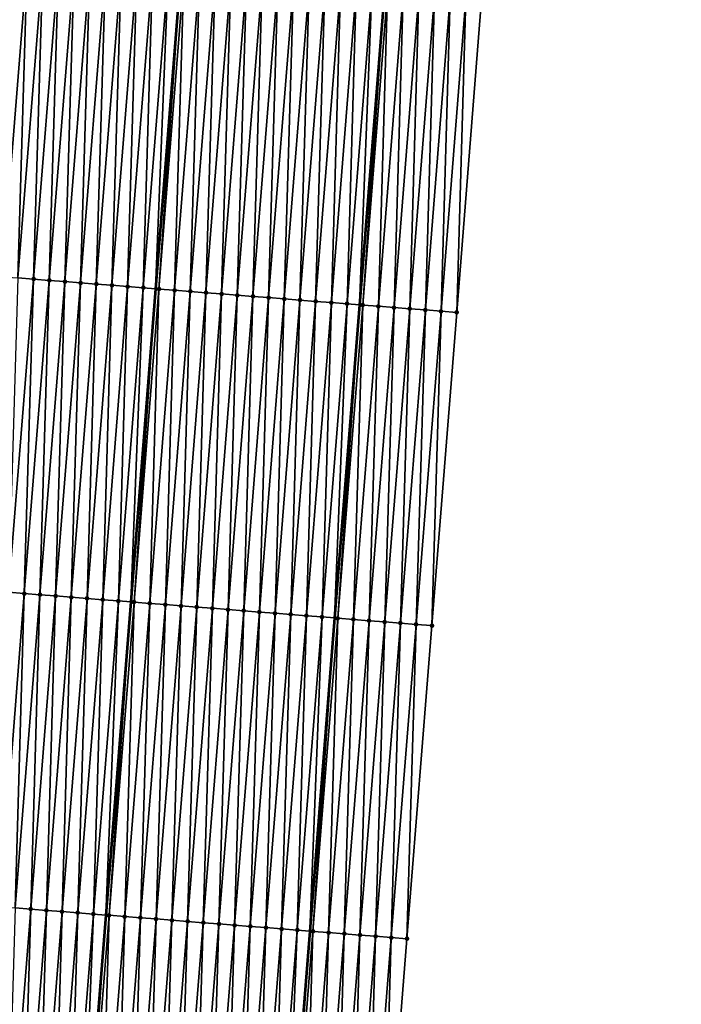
# Model space of a CAD drawing. Header units: feet. Extents: x 2017424 to 2024169, y 808042 to 818730.
# Tile 89 of 256: x 2023634 to 2023676, y 810855 to 810918. Entities that reach past the tile are written whole.
import ezdxf

# ---------------------------------------------------------------- set-up
doc = ezdxf.new("R2010")
doc.units = ezdxf.units.FT
doc.header["$MEASUREMENT"] = 0
for name, color, linetype, lineweight in [('EP_Travel Lane', 172, 'Continuous', 53), ('NB-Road Shots', 141, 'Continuous', 100), ('NB-Road X-Section', 40, 'Continuous', 13), ('STRIPING', 60, 'Continuous', 53)]:
    doc.layers.add(name, color=color, linetype=linetype, lineweight=lineweight)
doc.layers.add('I-77-MM15-17_NB-Surface-BORDER', color=7, linetype='Continuous')
doc.layers.add('I-77-MM15-17_NB-Surface-TIN', color=7, linetype='Continuous')

msp = doc.modelspace()

# ---------------------------------------------------------------- linework, layer by layer
at = {"layer": 'EP_Travel Lane'}
msp.add_polyline3d([(2023669.813001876, 811079.0815994, 312.9386392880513), (2023668.227726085, 811059.155962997, 312.2630088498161), (2023666.642425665, 811039.2300170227, 311.5962407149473), (2023665.057220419, 811019.3052673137, 310.8951805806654), (2023663.472095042, 810999.3815214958, 310.1653296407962), (2023661.88693282, 810979.4573125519, 309.448759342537), (2023660.30184656, 810959.5340583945, 308.7048125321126), (2023658.718660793, 810939.6176349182, 307.9632994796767), (2023657.135323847, 810919.6928421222, 307.2591694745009), (2023655.551953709, 810899.7676316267, 306.566752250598), (2023653.968645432, 810879.8431995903, 305.8525057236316), (2023652.385405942, 810859.9196331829, 305.1139950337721), (2023650.802097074, 810839.9951937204, 304.3999566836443), (2023649.218837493, 810820.0713744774, 303.6685340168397), (2023647.635536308, 810800.147031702, 302.9517941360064), (2023646.052157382, 810780.2217106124, 302.2624712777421), (2023644.468776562, 810760.2963656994, 301.5738164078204), (2023642.827719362, 810740.3338575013, 300.8878444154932), (2023641.169529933, 810720.4142215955, 300.2093608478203), (2023639.511321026, 810700.4943517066, 299.5376250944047), (2023637.853151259, 810680.5749519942, 298.8523299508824), (2023636.194975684, 810660.6554825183, 298.1690445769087), (2023634.536789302, 810640.7358832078, 297.4895052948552)], dxfattribs=at)
at = {"layer": 'I-77-MM15-17_NB-Surface-BORDER', "color": 3, "linetype": 'Continuous', "lineweight": -3}
msp.add_polyline3d([(2023676.020053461, 811078.5914667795, 312.8012137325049), (2023674.431214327, 811058.666424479, 312.1167525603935), (2023672.842362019, 811038.7412169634, 311.4370100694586), (2023672.250479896, 811018.7382064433, 310.7089490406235), (2023670.661716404, 810998.8141127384, 309.9972779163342), (2023669.07291175, 810978.8895028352, 309.3004095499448), (2023667.484151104, 810958.9654448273, 308.5877187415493), (2023665.900176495, 810939.0505454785, 307.8645879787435), (2023663.320089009, 810919.2045290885, 307.1722682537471), (2023661.736897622, 810899.2797827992, 306.4665242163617), (2023660.153716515, 810879.3551658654, 305.7571462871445), (2023658.5705449, 810859.4306684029, 305.0444228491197), (2023656.987395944, 810839.5064560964, 304.3237015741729), (2023656.401191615, 810819.5041246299, 303.572434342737), (2023654.818041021, 810799.5798917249, 302.8523022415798), (2023653.234860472, 810779.6552818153, 302.142727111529), (2023651.651626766, 810759.7300029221, 301.4519064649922), (2023650.038233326, 810739.751978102, 300.7713780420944), (2023648.419253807, 810719.8291083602, 300.0942570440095), (2023646.800261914, 810699.9060863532, 299.4215244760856), (2023644.184538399, 810680.0638487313, 298.7548863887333), (2023642.565586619, 810660.1413203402, 298.0679183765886), (2023640.946620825, 810640.2186194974, 297.3859252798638)], dxfattribs=at)
at = {"layer": 'I-77-MM15-17_NB-Surface-TIN', "color": 128, "linetype": 'Continuous', "lineweight": -3}
for points in [[(2023632.826317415, 810901.5554829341, 307.0652635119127), (2023634.409510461, 810921.4802501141, 307.7704256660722), (2023633.412578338, 810921.5585266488, 307.7965633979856)], [(2023632.826317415, 810901.5554829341, 307.0652635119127), (2023633.823245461, 810901.4771550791, 307.0405646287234), (2023634.409510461, 810921.4802501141, 307.7704256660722)], [(2023633.823245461, 810901.4771550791, 307.0405646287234), (2023635.406445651, 810921.4020121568, 307.7432064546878), (2023634.409510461, 810921.4802501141, 307.7704256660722)], [(2023633.823245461, 810901.4771550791, 307.0405646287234), (2023634.820163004, 810901.3986950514, 307.0195710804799), (2023635.406445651, 810921.4020121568, 307.7432064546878)], [(2023634.820163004, 810901.3986950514, 307.0195710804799), (2023636.403362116, 810921.3235385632, 307.7225930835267), (2023635.406445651, 810921.4020121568, 307.7432064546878)], [(2023634.820163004, 810901.3986950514, 307.0195710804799), (2023635.817072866, 810901.3201383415, 307.0012879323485), (2023636.403362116, 810921.3235385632, 307.7225930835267)], [(2023635.817072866, 810901.3201383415, 307.0012879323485), (2023637.400276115, 810921.2450339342, 307.7028497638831), (2023636.403362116, 810921.3235385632, 307.7225930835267)], [(2023635.817072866, 810901.3201383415, 307.0012879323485), (2023636.813992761, 810901.2417079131, 306.9794645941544), (2023637.400276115, 810921.2450339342, 307.7028497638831)], [(2023636.813992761, 810901.2417079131, 306.9794645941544), (2023638.397197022, 810921.1666162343, 307.6806694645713), (2023637.400276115, 810921.2450339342, 307.7028497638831)], [(2023636.813992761, 810901.2417079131, 306.9794645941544), (2023637.810927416, 810901.1634632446, 306.9524336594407), (2023638.397197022, 810921.1666162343, 307.6806694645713)], [(2023637.810927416, 810901.1634632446, 306.9524336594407), (2023639.394126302, 810921.0883039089, 307.6555350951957), (2023638.397197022, 810921.1666162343, 307.6806694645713)], [(2023637.810927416, 810901.1634632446, 306.9524336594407), (2023638.807862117, 810901.0852191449, 306.9253867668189), (2023639.394126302, 810921.0883039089, 307.6555350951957)], [(2023638.807862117, 810901.0852191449, 306.9253867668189), (2023640.391069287, 810921.0101640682, 307.6255652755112), (2023639.394126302, 810921.0883039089, 307.6555350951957)], [(2023638.807862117, 810901.0852191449, 306.9253867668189), (2023639.804800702, 810901.0070239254, 306.8969695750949), (2023640.391069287, 810921.0101640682, 307.6255652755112)], [(2023639.804800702, 810901.0070239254, 306.8969695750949), (2023641.388018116, 810920.9320977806, 307.5935334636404), (2023640.391069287, 810921.0101640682, 307.6255652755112)], [(2023639.804800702, 810901.0070239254, 306.8969695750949), (2023640.801728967, 810900.9286988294, 306.8721933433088), (2023641.388018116, 810920.9320977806, 307.5935334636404)], [(2023640.801728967, 810900.9286988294, 306.8721933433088), (2023642.38494357, 810920.8537373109, 307.5697487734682), (2023641.388018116, 810920.9320977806, 307.5935334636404)], [(2023640.801728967, 810900.9286988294, 306.8721933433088), (2023641.79862884, 810900.8500164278, 306.8574338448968), (2023642.38494357, 810920.8537373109, 307.5697487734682)], [(2023641.79862884, 810900.8500164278, 306.8574338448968), (2023643.381850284, 810920.7751409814, 307.5525761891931), (2023642.38494357, 810920.8537373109, 307.5697487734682)], [(2023641.79862884, 810900.8500164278, 306.8574338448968), (2023642.588095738, 810900.7876940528, 306.8460812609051), (2023643.381850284, 810920.7751409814, 307.5525761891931)], [(2023643.381850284, 810920.7751409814, 307.5525761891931), (2023642.588095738, 810900.7876940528, 306.8460812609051), (2023644.171127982, 810920.7129108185, 307.539073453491)], [(2023642.795527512, 810900.7713189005, 306.8430983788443), (2023644.171127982, 810920.7129108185, 307.539073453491), (2023642.588095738, 810900.7876940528, 306.8460812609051)], [(2023642.795527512, 810900.7713189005, 306.8430983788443), (2023644.378756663, 810920.6965404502, 307.5355214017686), (2023644.171127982, 810920.7129108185, 307.539073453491)], [(2023642.795527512, 810900.7713189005, 306.8430983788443), (2023643.792456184, 810900.6929989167, 306.8181788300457), (2023644.378756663, 810920.6965404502, 307.5355214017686)], [(2023643.792456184, 810900.6929989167, 306.8181788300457), (2023645.375667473, 810920.6179956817, 307.516903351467), (2023644.378756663, 810920.6965404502, 307.5355214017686)], [(2023643.792456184, 810900.6929989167, 306.8181788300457), (2023644.789389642, 810900.614739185, 306.7915701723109), (2023645.375667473, 810920.6179956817, 307.516903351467)], [(2023644.789389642, 810900.614739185, 306.7915701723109), (2023646.372599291, 810920.5397153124, 307.4908731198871), (2023645.375667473, 810920.6179956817, 307.516903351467)], [(2023644.789389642, 810900.614739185, 306.7915701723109), (2023645.786305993, 810900.5362641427, 306.7709975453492), (2023646.372599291, 810920.5397153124, 307.4908731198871)], [(2023645.786305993, 810900.5362641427, 306.7709975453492), (2023647.369521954, 810920.4613197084, 307.4680733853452), (2023646.372599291, 810920.5397153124, 307.4908731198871)], [(2023645.786305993, 810900.5362641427, 306.7709975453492), (2023646.78321689, 810900.4577204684, 306.752348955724), (2023647.369521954, 810920.4613197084, 307.4680733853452)], [(2023646.78321689, 810900.4577204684, 306.752348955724), (2023648.366432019, 810920.3827655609, 307.4497182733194), (2023647.369521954, 810920.4613197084, 307.4680733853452)], [(2023646.78321689, 810900.4577204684, 306.752348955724), (2023647.780116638, 810900.3790364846, 306.73763381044), (2023648.366432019, 810920.3827655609, 307.4497182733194)], [(2023647.780116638, 810900.3790364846, 306.73763381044), (2023649.363339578, 810920.3041798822, 307.4322471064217), (2023648.366432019, 810920.3827655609, 307.4497182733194)], [(2023647.780116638, 810900.3790364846, 306.73763381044), (2023648.777028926, 810900.3005103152, 306.7184944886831), (2023649.363339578, 810920.3041798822, 307.4322471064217)], [(2023648.777028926, 810900.3005103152, 306.7184944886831), (2023650.360244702, 810920.2255635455, 307.4156354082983), (2023649.363339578, 810920.3041798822, 307.4322471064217)], [(2023648.777028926, 810900.3005103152, 306.7184944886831), (2023649.773947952, 810900.2220689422, 306.6969779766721), (2023650.360244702, 810920.2255635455, 307.4156354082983)], [(2023649.773947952, 810900.2220689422, 306.6969779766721), (2023651.357165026, 810920.1471385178, 307.3936605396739), (2023650.360244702, 810920.2255635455, 307.4156354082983)], [(2023649.773947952, 810900.2220689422, 306.6969779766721), (2023650.770871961, 810900.1436902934, 306.6737030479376), (2023651.357165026, 810920.1471385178, 307.3936605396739)], [(2023650.770871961, 810900.1436902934, 306.6737030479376), (2023652.35408933, 810920.0687635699, 307.3702817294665), (2023651.357165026, 810920.1471385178, 307.3936605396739)], [(2023650.770871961, 810900.1436902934, 306.6737030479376), (2023651.767793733, 810900.0652834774, 306.6512177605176), (2023652.35408933, 810920.0687635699, 307.3702817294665)], [(2023651.767793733, 810900.0652834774, 306.6512177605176), (2023653.351019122, 810919.9904576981, 307.3449664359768), (2023652.35408933, 810920.0687635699, 307.3702817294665)], [(2023651.767793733, 810900.0652834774, 306.6512177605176), (2023652.764711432, 810899.9868254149, 306.6301691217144), (2023653.351019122, 810919.9904576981, 307.3449664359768)], [(2023652.764711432, 810899.9868254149, 306.6301691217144), (2023654.347943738, 810919.9120866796, 307.3214774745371), (2023653.351019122, 810919.9904576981, 307.3449664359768)], [(2023652.764711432, 810899.9868254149, 306.6301691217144), (2023653.761631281, 810899.9083944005, 306.6083622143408), (2023654.347943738, 810919.9120866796, 307.3214774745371)], [(2023653.761631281, 810899.9083944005, 306.6083622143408), (2023655.344868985, 810919.8337236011, 307.2977659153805), (2023654.347943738, 810919.9120866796, 307.3214774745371)], [(2023653.761631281, 810899.9083944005, 306.6083622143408), (2023654.758558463, 810899.8300556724, 306.5839681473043), (2023655.344868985, 810919.8337236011, 307.2977659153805)], [(2023654.758558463, 810899.8300556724, 306.5839681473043), (2023656.341804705, 810919.7554923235, 307.2703594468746), (2023655.344868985, 810919.8337236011, 307.2977659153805)], [(2023654.758558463, 810899.8300556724, 306.5839681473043), (2023655.551953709, 810899.7676316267, 306.566752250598), (2023656.341804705, 810919.7554923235, 307.2703594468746)], [(2023656.341804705, 810919.7554923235, 307.2703594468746), (2023655.551953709, 810899.7676316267, 306.566752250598), (2023657.135323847, 810919.6928421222, 307.2591694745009)], [(2023655.755477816, 810899.751618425, 306.5623359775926), (2023657.135323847, 810919.6928421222, 307.2591694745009), (2023655.551953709, 810899.7676316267, 306.566752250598)], [(2023655.755477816, 810899.751618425, 306.5623359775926), (2023657.33870259, 810919.6767848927, 307.2563014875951), (2023657.135323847, 810919.6928421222, 307.2591694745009)], [(2023655.755477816, 810899.751618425, 306.5623359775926), (2023656.752391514, 810899.6731100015, 306.542699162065), (2023657.33870259, 810919.6767848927, 307.2563014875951)], [(2023656.752391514, 810899.6731100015, 306.542699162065), (2023658.335605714, 810919.5981434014, 307.2403949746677), (2023657.33870259, 810919.6767848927, 307.2563014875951)], [(2023656.752391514, 810899.6731100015, 306.542699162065), (2023657.749299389, 810899.5945282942, 306.5251167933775), (2023658.335605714, 810919.5981434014, 307.2403949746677)], [(2023657.749299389, 810899.5945282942, 306.5251167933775), (2023659.332509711, 810919.5195128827, 307.2241808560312), (2023658.335605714, 810919.5981434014, 307.2403949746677)], [(2023657.749299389, 810899.5945282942, 306.5251167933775), (2023658.746201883, 810899.5158788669, 306.5094328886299), (2023659.332509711, 810919.5195128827, 307.2241808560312)], [(2023658.746201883, 810899.5158788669, 306.5094328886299), (2023660.329404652, 810919.4407684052, 307.2111614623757), (2023659.332509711, 810919.5195128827, 307.2241808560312)], [(2023658.746201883, 810899.5158788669, 306.5094328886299), (2023659.743092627, 810899.437081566, 306.4978944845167), (2023660.329404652, 810919.4407684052, 307.2111614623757)], [(2023659.743092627, 810899.437081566, 306.4978944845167), (2023661.326299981, 810919.3620287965, 307.1980055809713), (2023660.329404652, 810919.4407684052, 307.2111614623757)], [(2023659.743092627, 810899.437081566, 306.4978944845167), (2023660.739983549, 810899.3582865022, 306.4862933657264), (2023661.326299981, 810919.3620287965, 307.1980055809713)], [(2023660.739983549, 810899.3582865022, 306.4862933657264), (2023662.323187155, 810919.2831865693, 307.1877265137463), (2023661.326299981, 810919.3620287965, 307.1980055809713)], [(2023660.739983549, 810899.3582865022, 306.4862933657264), (2023661.736897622, 810899.2797827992, 306.4665242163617), (2023662.323187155, 810919.2831865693, 307.1877265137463)], [(2023661.736897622, 810899.2797827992, 306.4665242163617), (2023663.320089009, 810919.2045290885, 307.1722682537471), (2023662.323187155, 810919.2831865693, 307.1877265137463)], [(2023633.237020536, 810881.4745644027, 306.2965641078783), (2023634.820163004, 810901.3986950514, 307.0195710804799), (2023633.823245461, 810901.4771550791, 307.0405646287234)], [(2023633.237020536, 810881.4745644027, 306.2965641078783), (2023634.233933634, 810881.3960484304, 306.2771387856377), (2023634.820163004, 810901.3986950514, 307.0195710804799)], [(2023634.233933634, 810881.3960484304, 306.2771387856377), (2023635.817072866, 810901.3201383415, 307.0012879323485), (2023634.820163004, 810901.3986950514, 307.0195710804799)], [(2023634.233933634, 810881.3960484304, 306.2771387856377), (2023635.230858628, 810881.317682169, 306.253516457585), (2023635.817072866, 810901.3201383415, 307.0012879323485)], [(2023635.230858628, 810881.317682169, 306.253516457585), (2023636.813992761, 810901.2417079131, 306.9794645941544), (2023635.817072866, 810901.3201383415, 307.0012879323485)], [(2023635.230858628, 810881.317682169, 306.253516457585), (2023636.227795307, 810881.2394629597, 306.2257716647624), (2023636.813992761, 810901.2417079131, 306.9794645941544)], [(2023636.227795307, 810881.2394629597, 306.2257716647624), (2023637.810927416, 810901.1634632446, 306.9524336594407), (2023636.813992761, 810901.2417079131, 306.9794645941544)], [(2023636.227795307, 810881.2394629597, 306.2257716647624), (2023637.224733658, 810881.161264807, 306.1974365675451), (2023637.810927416, 810901.1634632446, 306.9524336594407)], [(2023637.224733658, 810881.161264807, 306.1974365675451), (2023638.807862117, 810901.0852191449, 306.9253867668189), (2023637.810927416, 810901.1634632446, 306.9524336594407)], [(2023637.224733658, 810881.161264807, 306.1974365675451), (2023638.221669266, 810881.0830321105, 306.1700698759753), (2023638.807862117, 810901.0852191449, 306.9253867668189)], [(2023638.221669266, 810881.0830321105, 306.1700698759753), (2023639.804800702, 810901.0070239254, 306.8969695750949), (2023638.807862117, 810901.0852191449, 306.9253867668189)], [(2023638.221669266, 810881.0830321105, 306.1700698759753), (2023639.218594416, 810881.0046678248, 306.1463921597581), (2023639.804800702, 810901.0070239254, 306.8969695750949)], [(2023639.218594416, 810881.0046678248, 306.1463921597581), (2023640.801728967, 810900.9286988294, 306.8721933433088), (2023639.804800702, 810901.0070239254, 306.8969695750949)], [(2023639.218594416, 810881.0046678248, 306.1463921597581), (2023640.21550305, 810880.9260956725, 306.1285417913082), (2023640.801728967, 810900.9286988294, 306.8721933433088)], [(2023640.21550305, 810880.9260956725, 306.1285417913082), (2023641.79862884, 810900.8500164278, 306.8574338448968), (2023640.801728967, 810900.9286988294, 306.8721933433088)], [(2023640.21550305, 810880.9260956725, 306.1285417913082), (2023641.005166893, 810880.8637787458, 306.1166013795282), (2023641.79862884, 810900.8500164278, 306.8574338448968)], [(2023641.79862884, 810900.8500164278, 306.8574338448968), (2023641.005166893, 810880.8637787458, 306.1166013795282), (2023642.588095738, 810900.7876940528, 306.8460812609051)], [(2023641.212403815, 810880.8474244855, 306.1134677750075), (2023642.588095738, 810900.7876940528, 306.8460812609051), (2023641.005166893, 810880.8637787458, 306.1166013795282)], [(2023641.212403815, 810880.8474244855, 306.1134677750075), (2023642.795527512, 810900.7713189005, 306.8430983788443), (2023642.588095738, 810900.7876940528, 306.8460812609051)], [(2023641.212403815, 810880.8474244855, 306.1134677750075), (2023642.209314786, 810880.768881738, 306.094793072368), (2023642.795527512, 810900.7713189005, 306.8430983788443)], [(2023642.209314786, 810880.768881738, 306.094793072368), (2023643.792456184, 810900.6929989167, 306.8181788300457), (2023642.795527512, 810900.7713189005, 306.8430983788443)], [(2023642.209314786, 810880.768881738, 306.094793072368), (2023643.206239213, 810880.6905083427, 306.0713707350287), (2023643.792456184, 810900.6929989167, 306.8181788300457)], [(2023643.206239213, 810880.6905083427, 306.0713707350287), (2023644.789389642, 810900.614739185, 306.7915701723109), (2023643.792456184, 810900.6929989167, 306.8181788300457)], [(2023643.206239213, 810880.6905083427, 306.0713707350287), (2023644.203155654, 810880.6120344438, 306.0507659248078), (2023644.789389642, 810900.614739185, 306.7915701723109)], [(2023644.203155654, 810880.6120344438, 306.0507659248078), (2023645.786305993, 810900.5362641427, 306.7709975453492), (2023644.789389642, 810900.614739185, 306.7915701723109)], [(2023644.203155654, 810880.6120344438, 306.0507659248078), (2023645.200062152, 810880.533435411, 306.0336691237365), (2023645.786305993, 810900.5362641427, 306.7709975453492)], [(2023645.200062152, 810880.533435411, 306.0336691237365), (2023646.78321689, 810900.4577204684, 306.752348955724), (2023645.786305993, 810900.5362641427, 306.7709975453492)], [(2023645.200062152, 810880.533435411, 306.0336691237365), (2023646.196962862, 810880.4547635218, 306.0186147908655), (2023646.78321689, 810900.4577204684, 306.752348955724)], [(2023646.196962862, 810880.4547635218, 306.0186147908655), (2023647.780116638, 810900.3790364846, 306.73763381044), (2023646.78321689, 810900.4577204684, 306.752348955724)], [(2023646.196962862, 810880.4547635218, 306.0186147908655), (2023647.193871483, 810880.3761912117, 306.0007688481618), (2023647.780116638, 810900.3790364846, 306.73763381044)], [(2023647.193871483, 810880.3761912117, 306.0007688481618), (2023648.777028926, 810900.3005103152, 306.7184944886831), (2023647.780116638, 810900.3790364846, 306.73763381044)], [(2023647.193871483, 810880.3761912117, 306.0007688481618), (2023648.190792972, 810880.2977808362, 305.9783832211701), (2023648.777028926, 810900.3005103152, 306.7184944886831)], [(2023648.190792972, 810880.2977808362, 305.9783832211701), (2023649.773947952, 810900.2220689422, 306.6969779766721), (2023648.777028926, 810900.3005103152, 306.7184944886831)], [(2023648.190792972, 810880.2977808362, 305.9783832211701), (2023649.187718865, 810880.2194258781, 305.9544440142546), (2023649.773947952, 810900.2220689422, 306.6969779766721)], [(2023649.187718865, 810880.2194258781, 305.9544440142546), (2023650.770871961, 810900.1436902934, 306.6737030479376), (2023649.773947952, 810900.2220689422, 306.6969779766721)], [(2023649.187718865, 810880.2194258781, 305.9544440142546), (2023650.18463814, 810880.1409876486, 305.932839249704), (2023650.770871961, 810900.1436902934, 306.6737030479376)], [(2023650.18463814, 810880.1409876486, 305.932839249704), (2023651.767793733, 810900.0652834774, 306.6512177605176), (2023650.770871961, 810900.1436902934, 306.6737030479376)], [(2023650.18463814, 810880.1409876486, 305.932839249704), (2023651.181554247, 810880.0625095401, 305.9123524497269), (2023651.767793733, 810900.0652834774, 306.6512177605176)], [(2023651.181554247, 810880.0625095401, 305.9123524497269), (2023652.764711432, 810899.9868254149, 306.6301691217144), (2023651.767793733, 810900.0652834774, 306.6512177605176)], [(2023651.181554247, 810880.0625095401, 305.9123524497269), (2023652.178471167, 810879.9840416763, 305.8915784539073), (2023652.764711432, 810899.9868254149, 306.6301691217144)], [(2023652.178471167, 810879.9840416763, 305.8915784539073), (2023653.761631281, 810899.9083944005, 306.6083622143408), (2023652.764711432, 810899.9868254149, 306.6301691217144)], [(2023652.178471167, 810879.9840416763, 305.8915784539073), (2023653.175399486, 810879.9057172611, 305.8667830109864), (2023653.761631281, 810899.9083944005, 306.6083622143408)], [(2023653.175399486, 810879.9057172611, 305.8667830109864), (2023654.758558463, 810899.8300556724, 306.5839681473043), (2023653.761631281, 810899.9083944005, 306.6083622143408)], [(2023653.175399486, 810879.9057172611, 305.8667830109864), (2023653.968645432, 810879.8431995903, 305.8525057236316), (2023654.758558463, 810899.8300556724, 306.5839681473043)], [(2023654.758558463, 810899.8300556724, 306.5839681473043), (2023653.968645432, 810879.8431995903, 305.8525057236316), (2023655.551953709, 810899.7676316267, 306.566752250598)], [(2023654.172308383, 810879.8271484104, 305.8488400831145), (2023655.551953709, 810899.7676316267, 306.566752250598), (2023653.968645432, 810879.8431995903, 305.8525057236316)], [(2023654.172308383, 810879.8271484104, 305.8488400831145), (2023655.755477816, 810899.751618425, 306.5623359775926), (2023655.551953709, 810899.7676316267, 306.566752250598)], [(2023654.172308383, 810879.8271484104, 305.8488400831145), (2023655.169212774, 810879.7485228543, 305.8324868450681), (2023655.755477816, 810899.751618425, 306.5623359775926)], [(2023655.169212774, 810879.7485228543, 305.8324868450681), (2023656.752391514, 810899.6731100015, 306.542699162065), (2023655.755477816, 810899.751618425, 306.5623359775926)], [(2023655.169212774, 810879.7485228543, 305.8324868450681), (2023656.166118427, 810879.6699131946, 305.8156879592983), (2023656.752391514, 810899.6731100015, 306.542699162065)], [(2023656.166118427, 810879.6699131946, 305.8156879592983), (2023657.749299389, 810899.5945282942, 306.5251167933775), (2023656.752391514, 810899.6731100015, 306.542699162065)], [(2023656.166118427, 810879.6699131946, 305.8156879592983), (2023657.16301439, 810879.5911815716, 305.8023082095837), (2023657.749299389, 810899.5945282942, 306.5251167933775)], [(2023657.16301439, 810879.5911815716, 305.8023082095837), (2023658.746201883, 810899.5158788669, 306.5094328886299), (2023657.749299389, 810899.5945282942, 306.5251167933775)], [(2023657.16301439, 810879.5911815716, 305.8023082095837), (2023658.159909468, 810879.5124388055, 305.7892408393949), (2023658.746201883, 810899.5158788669, 306.5094328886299)], [(2023658.159909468, 810879.5124388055, 305.7892408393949), (2023659.743092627, 810899.437081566, 306.4978944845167), (2023658.746201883, 810899.5158788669, 306.5094328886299)], [(2023658.159909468, 810879.5124388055, 305.7892408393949), (2023659.156805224, 810879.4337045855, 305.7759338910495), (2023659.743092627, 810899.437081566, 306.4978944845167)], [(2023659.156805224, 810879.4337045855, 305.7759338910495), (2023660.739983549, 810899.3582865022, 306.4862933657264), (2023659.743092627, 810899.437081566, 306.4978944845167)], [(2023659.156805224, 810879.4337045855, 305.7759338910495), (2023660.153716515, 810879.3551658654, 305.7571462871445), (2023660.739983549, 810899.3582865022, 306.4862933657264)], [(2023660.153716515, 810879.3551658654, 305.7571462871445), (2023661.736897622, 810899.2797827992, 306.4665242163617), (2023660.739983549, 810899.3582865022, 306.4862933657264)], [(2023632.650841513, 810861.4725514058, 305.5363690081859), (2023634.233933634, 810881.3960484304, 306.2771387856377), (2023633.237020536, 810881.4745644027, 306.2965641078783)], [(2023632.650841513, 810861.4725514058, 305.5363690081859), (2023633.647764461, 810861.3941593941, 305.513468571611), (2023634.233933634, 810881.3960484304, 306.2771387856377)], [(2023633.647764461, 810861.3941593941, 305.513468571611), (2023635.230858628, 810881.317682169, 306.253516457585), (2023634.233933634, 810881.3960484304, 306.2771387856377)], [(2023633.647764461, 810861.3941593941, 305.513468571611), (2023634.644696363, 810861.3158800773, 305.487408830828), (2023635.230858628, 810881.317682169, 306.253516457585)], [(2023634.644696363, 810861.3158800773, 305.487408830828), (2023636.227795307, 810881.2394629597, 306.2257716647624), (2023635.230858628, 810881.317682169, 306.253516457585)], [(2023634.644696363, 810861.3158800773, 305.487408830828), (2023635.641635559, 810861.2376925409, 305.4587761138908), (2023636.227795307, 810881.2394629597, 306.2257716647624)], [(2023635.641635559, 810861.2376925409, 305.4587761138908), (2023637.224733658, 810881.161264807, 306.1974365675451), (2023636.227795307, 810881.2394629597, 306.2257716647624)], [(2023635.641635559, 810861.2376925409, 305.4587761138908), (2023636.638574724, 810861.159504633, 305.4301538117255), (2023637.224733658, 810881.161264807, 306.1974365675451)], [(2023636.638574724, 810861.159504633, 305.4301538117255), (2023638.221669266, 810881.0830321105, 306.1700698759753), (2023637.224733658, 810881.161264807, 306.1974365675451)], [(2023636.638574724, 810861.159504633, 305.4301538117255), (2023637.635503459, 810861.0811854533, 305.4052115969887), (2023638.221669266, 810881.0830321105, 306.1700698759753)], [(2023637.635503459, 810861.0811854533, 305.4052115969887), (2023639.218594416, 810881.0046678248, 306.1463921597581), (2023638.221669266, 810881.0830321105, 306.1700698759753)], [(2023637.635503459, 810861.0811854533, 305.4052115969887), (2023638.632407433, 810861.0025546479, 305.3890055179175), (2023639.218594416, 810881.0046678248, 306.1463921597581)], [(2023638.632407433, 810861.0025546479, 305.3890055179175), (2023640.21550305, 810880.9260956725, 306.1285417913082), (2023639.218594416, 810881.0046678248, 306.1463921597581)], [(2023638.632407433, 810861.0025546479, 305.3890055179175), (2023639.4222558, 810860.940086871, 305.3808590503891), (2023640.21550305, 810880.9260956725, 306.1285417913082)], [(2023640.21550305, 810880.9260956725, 306.1285417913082), (2023639.4222558, 810860.940086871, 305.3808590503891), (2023641.005166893, 810880.8637787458, 306.1166013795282)], [(2023639.629294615, 810860.92371252, 305.3787236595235), (2023641.005166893, 810880.8637787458, 306.1166013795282), (2023639.4222558, 810860.940086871, 305.3808590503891)], [(2023639.629294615, 810860.92371252, 305.3787236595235), (2023641.212403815, 810880.8474244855, 306.1134677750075), (2023641.005166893, 810880.8637787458, 306.1166013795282)], [(2023639.629294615, 810860.92371252, 305.3787236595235), (2023640.626216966, 810860.8453129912, 305.356033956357), (2023641.212403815, 810880.8474244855, 306.1134677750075)], [(2023640.626216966, 810860.8453129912, 305.356033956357), (2023642.209314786, 810880.768881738, 306.094793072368), (2023641.212403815, 810880.8474244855, 306.1134677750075)], [(2023640.626216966, 810860.8453129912, 305.356033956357), (2023641.623141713, 810860.7669436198, 305.3324988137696), (2023642.209314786, 810880.768881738, 306.094793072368)], [(2023641.623141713, 810860.7669436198, 305.3324988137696), (2023643.206239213, 810880.6905083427, 306.0713707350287), (2023642.209314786, 810880.768881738, 306.094793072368)], [(2023641.623141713, 810860.7669436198, 305.3324988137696), (2023642.620061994, 810860.6885180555, 305.310538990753), (2023643.206239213, 810880.6905083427, 306.0713707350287)], [(2023642.620061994, 810860.6885180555, 305.310538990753), (2023644.203155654, 810880.6120344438, 306.0507659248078), (2023643.206239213, 810880.6905083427, 306.0713707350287)], [(2023642.620061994, 810860.6885180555, 305.310538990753), (2023643.616967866, 810860.6099111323, 305.2936633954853), (2023644.203155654, 810880.6120344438, 306.0507659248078)], [(2023643.616967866, 810860.6099111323, 305.2936633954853), (2023645.200062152, 810880.533435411, 306.0336691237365), (2023644.203155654, 810880.6120344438, 306.0507659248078)], [(2023643.616967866, 810860.6099111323, 305.2936633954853), (2023644.613863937, 810860.5311808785, 305.280245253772), (2023645.200062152, 810880.533435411, 306.0336691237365)], [(2023644.613863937, 810860.5311808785, 305.280245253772), (2023646.196962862, 810880.4547635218, 306.0186147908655), (2023645.200062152, 810880.533435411, 306.0336691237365)], [(2023644.613863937, 810860.5311808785, 305.280245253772), (2023645.610765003, 810860.4525134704, 305.2650652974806), (2023646.196962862, 810880.4547635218, 306.0186147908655)], [(2023645.610765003, 810860.4525134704, 305.2650652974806), (2023647.193871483, 810880.3761912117, 306.0007688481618), (2023646.196962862, 810880.4547635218, 306.0186147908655)], [(2023645.610765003, 810860.4525134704, 305.2650652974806), (2023646.607686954, 810860.3741089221, 305.242516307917), (2023647.193871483, 810880.3761912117, 306.0007688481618)], [(2023646.607686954, 810860.3741089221, 305.242516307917), (2023648.190792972, 810880.2977808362, 305.9783832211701), (2023647.193871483, 810880.3761912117, 306.0007688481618)], [(2023646.607686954, 810860.3741089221, 305.242516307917), (2023647.604615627, 810860.2957889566, 305.2175961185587), (2023648.190792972, 810880.2977808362, 305.9783832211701)], [(2023647.604615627, 810860.2957889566, 305.2175961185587), (2023649.187718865, 810880.2194258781, 305.9544440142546), (2023648.190792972, 810880.2977808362, 305.9783832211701)], [(2023647.604615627, 810860.2957889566, 305.2175961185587), (2023648.601540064, 810860.2174156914, 305.194170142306), (2023649.187718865, 810880.2194258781, 305.9544440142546)], [(2023648.601540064, 810860.2174156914, 305.194170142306), (2023650.18463814, 810880.1409876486, 305.932839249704), (2023649.187718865, 810880.2194258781, 305.9544440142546)], [(2023648.601540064, 810860.2174156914, 305.194170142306), (2023649.598461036, 810860.1389988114, 305.1719668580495), (2023650.18463814, 810880.1409876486, 305.932839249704)], [(2023649.598461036, 810860.1389988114, 305.1719668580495), (2023651.181554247, 810880.0625095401, 305.9123524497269), (2023650.18463814, 810880.1409876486, 305.932839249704)], [(2023649.598461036, 810860.1389988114, 305.1719668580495), (2023650.595383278, 810860.0605979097, 305.1493156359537), (2023651.181554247, 810880.0625095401, 305.9123524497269)], [(2023650.595383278, 810860.0605979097, 305.1493156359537), (2023652.178471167, 810879.9840416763, 305.8915784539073), (2023651.181554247, 810880.0625095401, 305.9123524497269)], [(2023650.595383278, 810860.0605979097, 305.1493156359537), (2023651.592305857, 810859.9822012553, 305.1265453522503), (2023652.178471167, 810879.9840416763, 305.8915784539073)], [(2023651.592305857, 810859.9822012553, 305.1265453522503), (2023653.175399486, 810879.9057172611, 305.8667830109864), (2023652.178471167, 810879.9840416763, 305.8915784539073)], [(2023651.592305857, 810859.9822012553, 305.1265453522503), (2023652.385405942, 810859.9196331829, 305.1139950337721), (2023653.175399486, 810879.9057172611, 305.8667830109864)], [(2023653.175399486, 810879.9057172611, 305.8667830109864), (2023652.385405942, 810859.9196331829, 305.1139950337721), (2023653.968645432, 810879.8431995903, 305.8525057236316)], [(2023652.58920861, 810859.9035550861, 305.1107699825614), (2023653.968645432, 810879.8431995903, 305.8525057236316), (2023652.385405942, 810859.9196331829, 305.1139950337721)], [(2023652.58920861, 810859.9035550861, 305.1107699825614), (2023654.172308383, 810879.8271484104, 305.8488400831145), (2023653.968645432, 810879.8431995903, 305.8525057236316)], [(2023652.58920861, 810859.9035550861, 305.1107699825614), (2023653.586106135, 810859.8248431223, 305.0968390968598), (2023654.172308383, 810879.8271484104, 305.8488400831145)], [(2023653.586106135, 810859.8248431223, 305.0968390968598), (2023655.169212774, 810879.7485228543, 305.8324868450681), (2023654.172308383, 810879.8271484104, 305.8488400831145)], [(2023653.586106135, 810859.8248431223, 305.0968390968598), (2023654.58299556, 810859.7460292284, 305.085765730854), (2023655.169212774, 810879.7485228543, 305.8324868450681)], [(2023654.58299556, 810859.7460292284, 305.085765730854), (2023656.166118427, 810879.6699131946, 305.8156879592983), (2023655.169212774, 810879.7485228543, 305.8324868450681)], [(2023654.58299556, 810859.7460292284, 305.085765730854), (2023655.579881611, 810859.6671728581, 305.0758831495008), (2023656.166118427, 810879.6699131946, 305.8156879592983)], [(2023655.579881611, 810859.6671728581, 305.0758831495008), (2023657.16301439, 810879.5911815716, 305.8023082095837), (2023656.166118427, 810879.6699131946, 305.8156879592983)], [(2023655.579881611, 810859.6671728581, 305.0758831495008), (2023656.576765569, 810859.5882901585, 305.0667386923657), (2023657.16301439, 810879.5911815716, 305.8023082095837)], [(2023656.576765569, 810859.5882901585, 305.0667386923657), (2023658.159909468, 810879.5124388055, 305.7892408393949), (2023657.16301439, 810879.5911815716, 305.8023082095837)], [(2023656.576765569, 810859.5882901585, 305.0667386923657), (2023657.573647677, 810859.5093841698, 305.0582471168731), (2023658.159909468, 810879.5124388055, 305.7892408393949)], [(2023657.573647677, 810859.5093841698, 305.0582471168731), (2023659.156805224, 810879.4337045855, 305.7759338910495), (2023658.159909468, 810879.5124388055, 305.7892408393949)], [(2023657.573647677, 810859.5093841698, 305.0582471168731), (2023658.5705449, 810859.4306684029, 305.0444228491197), (2023659.156805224, 810879.4337045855, 305.7759338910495)], [(2023658.5705449, 810859.4306684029, 305.0444228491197), (2023660.153716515, 810879.3551658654, 305.7571462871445), (2023659.156805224, 810879.4337045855, 305.7759338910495)], [(2023633.061587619, 810841.392173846, 304.7525033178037), (2023634.644696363, 810861.3158800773, 305.487408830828), (2023633.647764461, 810861.3941593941, 305.513468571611)], [(2023633.061587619, 810841.392173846, 304.7525033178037), (2023634.058520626, 810841.3139084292, 304.7260537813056), (2023634.644696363, 810861.3158800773, 305.487408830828)], [(2023634.058520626, 810841.3139084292, 304.7260537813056), (2023635.641635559, 810861.2376925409, 305.4587761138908), (2023634.644696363, 810861.3158800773, 305.487408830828)], [(2023634.058520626, 810841.3139084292, 304.7260537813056), (2023635.05545504, 810841.2356607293, 304.6991075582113), (2023635.641635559, 810861.2376925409, 305.4587761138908)], [(2023635.05545504, 810841.2356607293, 304.6991075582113), (2023636.638574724, 810861.159504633, 305.4301538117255), (2023635.641635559, 810861.2376925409, 305.4587761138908)], [(2023635.05545504, 810841.2356607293, 304.6991075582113), (2023636.052380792, 810841.1573040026, 304.6752178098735), (2023636.638574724, 810861.159504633, 305.4301538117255)], [(2023636.052380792, 810841.1573040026, 304.6752178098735), (2023637.635503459, 810861.0811854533, 305.4052115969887), (2023636.638574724, 810861.159504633, 305.4301538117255)], [(2023636.052380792, 810841.1573040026, 304.6752178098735), (2023637.04928484, 810841.0786741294, 304.6589854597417), (2023637.635503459, 810861.0811854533, 305.4052115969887)], [(2023637.04928484, 810841.0786741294, 304.6589854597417), (2023638.632407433, 810861.0025546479, 305.3890055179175), (2023637.635503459, 810861.0811854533, 305.4052115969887)], [(2023637.04928484, 810841.0786741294, 304.6589854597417), (2023637.839330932, 810841.0162216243, 304.6499757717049), (2023638.632407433, 810861.0025546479, 305.3890055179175)], [(2023638.632407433, 810861.0025546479, 305.3890055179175), (2023637.839330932, 810841.0162216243, 304.6499757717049), (2023639.4222558, 810860.940086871, 305.3808590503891)], [(2023638.046175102, 810840.99987076, 304.6476169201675), (2023639.4222558, 810860.940086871, 305.3808590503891), (2023637.839330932, 810841.0162216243, 304.6499757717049)], [(2023638.046175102, 810840.99987076, 304.6476169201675), (2023639.629294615, 810860.92371252, 305.3787236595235), (2023639.4222558, 810860.940086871, 305.3808590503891)], [(2023638.046175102, 810840.99987076, 304.6476169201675), (2023639.04309, 810840.921377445, 304.6275562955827), (2023639.629294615, 810860.92371252, 305.3787236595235)], [(2023639.04309, 810840.921377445, 304.6275562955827), (2023640.626216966, 810860.8453129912, 305.356033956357), (2023639.629294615, 810860.92371252, 305.3787236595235)], [(2023639.04309, 810840.921377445, 304.6275562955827), (2023640.040016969, 810840.8430360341, 304.6032371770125), (2023640.626216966, 810860.8453129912, 305.356033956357)], [(2023640.040016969, 810840.8430360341, 304.6032371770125), (2023641.623141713, 810860.7669436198, 305.3324988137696), (2023640.626216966, 810860.8453129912, 305.356033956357)], [(2023640.040016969, 810840.8430360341, 304.6032371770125), (2023641.03692845, 810840.7644997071, 304.5843823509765), (2023641.623141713, 810860.7669436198, 305.3324988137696)], [(2023641.03692845, 810840.7644997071, 304.5843823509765), (2023642.620061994, 810860.6885180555, 305.310538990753), (2023641.623141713, 810860.7669436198, 305.3324988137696)], [(2023641.03692845, 810840.7644997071, 304.5843823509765), (2023642.033832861, 810840.6858744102, 304.568021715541), (2023642.620061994, 810860.6885180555, 305.310538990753)], [(2023642.033832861, 810840.6858744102, 304.568021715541), (2023643.616967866, 810860.6099111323, 305.2936633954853), (2023642.620061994, 810860.6885180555, 305.310538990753)], [(2023642.033832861, 810840.6858744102, 304.568021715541), (2023643.030729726, 810840.6071541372, 304.5543236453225), (2023643.616967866, 810860.6099111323, 305.2936633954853)], [(2023643.030729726, 810840.6071541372, 304.5543236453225), (2023644.613863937, 810860.5311808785, 305.280245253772), (2023643.616967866, 810860.6099111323, 305.2936633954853)], [(2023643.030729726, 810840.6071541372, 304.5543236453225), (2023644.027632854, 810840.5285126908, 304.538415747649), (2023644.613863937, 810860.5311808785, 305.280245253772)], [(2023644.027632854, 810840.5285126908, 304.538415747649), (2023645.610765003, 810860.4525134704, 305.2650652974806), (2023644.613863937, 810860.5311808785, 305.280245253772)], [(2023644.027632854, 810840.5285126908, 304.538415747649), (2023645.024546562, 810840.450004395, 304.5187750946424), (2023645.610765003, 810860.4525134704, 305.2650652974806)], [(2023645.024546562, 810840.450004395, 304.5187750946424), (2023646.607686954, 810860.3741089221, 305.242516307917), (2023645.610765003, 810860.4525134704, 305.2650652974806)], [(2023645.024546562, 810840.450004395, 304.5187750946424), (2023646.021467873, 810840.3715917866, 304.4964519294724), (2023646.607686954, 810860.3741089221, 305.242516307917)], [(2023646.021467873, 810840.3715917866, 304.4964519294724), (2023647.604615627, 810860.2957889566, 305.2175961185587), (2023646.607686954, 810860.3741089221, 305.242516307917)], [(2023646.021467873, 810840.3715917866, 304.4964519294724), (2023647.018389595, 810840.2931843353, 304.4739841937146), (2023647.604615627, 810860.2957889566, 305.2175961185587)], [(2023647.018389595, 810840.2931843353, 304.4739841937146), (2023648.601540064, 810860.2174156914, 305.194170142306), (2023647.604615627, 810860.2957889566, 305.2175961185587)], [(2023647.018389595, 810840.2931843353, 304.4739841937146), (2023648.015305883, 810840.2147085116, 304.4534332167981), (2023648.601540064, 810860.2174156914, 305.194170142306)], [(2023648.015305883, 810840.2147085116, 304.4534332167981), (2023649.598461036, 810860.1389988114, 305.1719668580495), (2023648.601540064, 810860.2174156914, 305.194170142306)], [(2023648.015305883, 810840.2147085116, 304.4534332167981), (2023649.012223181, 810840.1362453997, 304.4325258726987), (2023649.598461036, 810860.1389988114, 305.1719668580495)], [(2023649.012223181, 810840.1362453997, 304.4325258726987), (2023650.595383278, 810860.0605979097, 305.1493156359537), (2023649.598461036, 810860.1389988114, 305.1719668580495)], [(2023649.012223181, 810840.1362453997, 304.4325258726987), (2023650.00914539, 810840.0578440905, 304.4098859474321), (2023650.595383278, 810860.0605979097, 305.1493156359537)], [(2023650.00914539, 810840.0578440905, 304.4098859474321), (2023651.592305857, 810859.9822012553, 305.1265453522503), (2023650.595383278, 810860.0605979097, 305.1493156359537)], [(2023650.00914539, 810840.0578440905, 304.4098859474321), (2023650.802097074, 810839.9951937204, 304.3999566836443), (2023651.592305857, 810859.9822012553, 305.1265453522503)], [(2023651.592305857, 810859.9822012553, 305.1265453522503), (2023650.802097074, 810839.9951937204, 304.3999566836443), (2023652.385405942, 810859.9196331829, 305.1139950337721)], [(2023651.006038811, 810839.9790804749, 304.3974029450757), (2023652.385405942, 810859.9196331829, 305.1139950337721), (2023650.802097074, 810839.9951937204, 304.3999566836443)], [(2023651.006038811, 810839.9790804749, 304.3974029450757), (2023652.58920861, 810859.9035550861, 305.1107699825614), (2023652.385405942, 810859.9196331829, 305.1139950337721)], [(2023651.006038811, 810839.9790804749, 304.3974029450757), (2023652.002937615, 810839.9003846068, 304.3830207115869), (2023652.58920861, 810859.9035550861, 305.1107699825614)], [(2023652.002937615, 810839.9003846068, 304.3830207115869), (2023653.586106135, 810859.8248431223, 305.0968390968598), (2023652.58920861, 810859.9035550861, 305.1107699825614)], [(2023652.002937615, 810839.9003846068, 304.3830207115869), (2023652.999837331, 810839.821700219, 304.3683166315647), (2023653.586106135, 810859.8248431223, 305.0968390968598)], [(2023652.999837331, 810839.821700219, 304.3683166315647), (2023654.58299556, 810859.7460292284, 305.085765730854), (2023653.586106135, 810859.8248431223, 305.0968390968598)], [(2023652.999837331, 810839.821700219, 304.3683166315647), (2023653.996727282, 810839.7428929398, 304.3570576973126), (2023654.58299556, 810859.7460292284, 305.085765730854)], [(2023653.996727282, 810839.7428929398, 304.3570576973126), (2023655.579881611, 810859.6671728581, 305.0758831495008), (2023654.58299556, 810859.7460292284, 305.085765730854)], [(2023653.996727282, 810839.7428929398, 304.3570576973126), (2023654.993609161, 810839.6639840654, 304.348646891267), (2023655.579881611, 810859.6671728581, 305.0758831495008)], [(2023654.993609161, 810839.6639840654, 304.348646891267), (2023656.576765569, 810859.5882901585, 305.0667386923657), (2023655.579881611, 810859.6671728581, 305.0758831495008)], [(2023654.993609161, 810839.6639840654, 304.348646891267), (2023655.990494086, 810839.5851135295, 304.3391613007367), (2023656.576765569, 810859.5882901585, 305.0667386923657)], [(2023655.990494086, 810839.5851135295, 304.3391613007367), (2023657.573647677, 810859.5093841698, 305.0582471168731), (2023656.576765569, 810859.5882901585, 305.0667386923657)], [(2023655.990494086, 810839.5851135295, 304.3391613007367), (2023656.987395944, 810839.5064560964, 304.3237015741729), (2023657.573647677, 810859.5093841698, 305.0582471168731)], [(2023656.987395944, 810839.5064560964, 304.3237015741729), (2023658.5705449, 810859.4306684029, 305.0444228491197), (2023657.573647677, 810859.5093841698, 305.0582471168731)]]:
    msp.add_3dface(points, dxfattribs=at)
at = {"layer": 'NB-Road Shots', "lineweight": 100}
for p in [(2023634.820163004, 810901.3986950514, 307.0195710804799), (2023635.817072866, 810901.3201383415, 307.0012879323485), (2023636.813992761, 810901.2417079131, 306.9794645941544), (2023637.810927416, 810901.1634632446, 306.9524336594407), (2023638.807862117, 810901.0852191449, 306.9253867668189), (2023639.804800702, 810901.0070239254, 306.8969695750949), (2023640.801728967, 810900.9286988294, 306.8721933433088), (2023641.79862884, 810900.8500164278, 306.8574338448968), (2023642.795527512, 810900.7713189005, 306.8430983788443), (2023643.792456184, 810900.6929989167, 306.8181788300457), (2023644.789389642, 810900.614739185, 306.7915701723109), (2023645.786305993, 810900.5362641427, 306.7709975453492), (2023646.78321689, 810900.4577204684, 306.752348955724), (2023647.780116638, 810900.3790364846, 306.73763381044), (2023648.777028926, 810900.3005103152, 306.7184944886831), (2023649.773947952, 810900.2220689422, 306.6969779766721), (2023650.770871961, 810900.1436902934, 306.6737030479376), (2023651.767793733, 810900.0652834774, 306.6512177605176), (2023652.764711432, 810899.9868254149, 306.6301691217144), (2023653.761631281, 810899.9083944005, 306.6083622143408), (2023654.758558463, 810899.8300556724, 306.5839681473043), (2023655.755477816, 810899.751618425, 306.5623359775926), (2023656.752391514, 810899.6731100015, 306.542699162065), (2023657.749299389, 810899.5945282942, 306.5251167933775), (2023658.746201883, 810899.5158788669, 306.5094328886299), (2023659.743092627, 810899.437081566, 306.4978944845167), (2023660.739983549, 810899.3582865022, 306.4862933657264), (2023661.736897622, 810899.2797827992, 306.4665242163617), (2023634.233933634, 810881.3960484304, 306.2771387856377), (2023635.230858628, 810881.317682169, 306.253516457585), (2023636.227795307, 810881.2394629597, 306.2257716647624), (2023637.224733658, 810881.161264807, 306.1974365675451), (2023638.221669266, 810881.0830321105, 306.1700698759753), (2023639.218594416, 810881.0046678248, 306.1463921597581), (2023640.21550305, 810880.9260956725, 306.1285417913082), (2023641.212403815, 810880.8474244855, 306.1134677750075), (2023642.209314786, 810880.768881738, 306.094793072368), (2023643.206239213, 810880.6905083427, 306.0713707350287), (2023644.203155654, 810880.6120344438, 306.0507659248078), (2023645.200062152, 810880.533435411, 306.0336691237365), (2023646.196962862, 810880.4547635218, 306.0186147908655), (2023647.193871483, 810880.3761912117, 306.0007688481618), (2023648.190792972, 810880.2977808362, 305.9783832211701), (2023649.187718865, 810880.2194258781, 305.9544440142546), (2023650.18463814, 810880.1409876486, 305.932839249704), (2023651.181554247, 810880.0625095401, 305.9123524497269), (2023652.178471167, 810879.9840416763, 305.8915784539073), (2023653.175399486, 810879.9057172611, 305.8667830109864), (2023654.172308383, 810879.8271484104, 305.8488400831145), (2023655.169212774, 810879.7485228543, 305.8324868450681), (2023656.166118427, 810879.6699131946, 305.8156879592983), (2023657.16301439, 810879.5911815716, 305.8023082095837), (2023658.159909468, 810879.5124388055, 305.7892408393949), (2023659.156805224, 810879.4337045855, 305.7759338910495), (2023660.153716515, 810879.3551658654, 305.7571462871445), (2023634.644696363, 810861.3158800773, 305.487408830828), (2023635.641635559, 810861.2376925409, 305.4587761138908), (2023636.638574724, 810861.159504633, 305.4301538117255), (2023637.635503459, 810861.0811854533, 305.4052115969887), (2023638.632407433, 810861.0025546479, 305.3890055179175), (2023639.629294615, 810860.92371252, 305.3787236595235), (2023640.626216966, 810860.8453129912, 305.356033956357), (2023641.623141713, 810860.7669436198, 305.3324988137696), (2023642.620061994, 810860.6885180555, 305.310538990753), (2023643.616967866, 810860.6099111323, 305.2936633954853), (2023644.613863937, 810860.5311808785, 305.280245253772), (2023645.610765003, 810860.4525134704, 305.2650652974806), (2023646.607686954, 810860.3741089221, 305.242516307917), (2023647.604615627, 810860.2957889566, 305.2175961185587), (2023648.601540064, 810860.2174156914, 305.194170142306), (2023649.598461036, 810860.1389988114, 305.1719668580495), (2023650.595383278, 810860.0605979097, 305.1493156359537), (2023651.592305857, 810859.9822012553, 305.1265453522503), (2023652.58920861, 810859.9035550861, 305.1107699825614), (2023653.586106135, 810859.8248431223, 305.0968390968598), (2023654.58299556, 810859.7460292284, 305.085765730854), (2023655.579881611, 810859.6671728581, 305.0758831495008), (2023656.576765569, 810859.5882901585, 305.0667386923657), (2023657.573647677, 810859.5093841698, 305.0582471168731), (2023658.5705449, 810859.4306684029, 305.0444228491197)]:
    msp.add_point(p, dxfattribs=at)
at = {"layer": 'NB-Road X-Section', "extrusion": (0.07915822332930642, 0.9962204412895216, 0.03576042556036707), "elevation": 968034.8654322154, "flags": 128}
msp.add_lwpolyline([(-1953073.044518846, -34332.831794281), (-1953072.044518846, -34332.81201247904), (-1953071.044518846, -34332.80040393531), (-1953070.044518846, -34332.78885814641), (-1953069.044518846, -34332.77316420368), (-1953068.044518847, -34332.75557058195), (-1953067.044518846, -34332.73592119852), (-1953066.044518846, -34332.71427518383), (-1953065.044518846, -34332.68986550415), (-1953064.044518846, -34332.66804463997), (-1953063.044518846, -34332.64698252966), (-1953062.044518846, -34332.62448285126), (-1953061.044518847, -34332.60119302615), (-1953060.044518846, -34332.5796627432), (-1953059.044518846, -34332.56051117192), (-1953058.044518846, -34332.54578660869), (-1953057.044518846, -34332.52712608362), (-1953056.044518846, -34332.50654028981), (-1953055.044518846, -34332.47991460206), (-1953054.044518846, -34332.4549791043), (-1953053.044518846, -34332.4406344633), (-1953052.044518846, -34332.42586551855), (-1953051.044518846, -34332.40107342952), (-1953050.044518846, -34332.37263805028), (-1953049.044518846, -34332.34557384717), (-1953048.044518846, -34332.31852561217), (-1953047.044518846, -34332.29668830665), (-1953046.044518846, -34332.27839345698), (-1953045.044518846, -34332.25738647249), (-1953044.044518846, -34332.23267178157), (-1953043.044518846, -34332.20792408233), (-1953042.044518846, -34332.18317591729), (-1953041.044518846, -34332.16455857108), (-1953040.044518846, -34332.14413413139), (-1953039.044518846, -34332.12516595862), (-1953038.044518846, -34332.10124981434), (-1953037.044518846, -34332.07681877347), (-1953036.044518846, -34332.05640900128), (-1953035.044518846, -34332.03646899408), (-1953034.044518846, -34332.01907783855), (-1953033.044518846, -34332.00190167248), (-1953032.044518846, -34331.98149884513), (-1953031.044518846, -34331.95785327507), (-1953030.326657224, -34331.94418022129), (-1953030.044518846, -34331.94150655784), (-1953029.943704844, -34331.9412369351), (-1953029.749228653, -34331.94221968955), (-1953029.044518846, -34331.96537334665), (-1953028.044518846, -34332.00684745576), (-1953027.044518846, -34332.04282176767), (-1953026.044518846, -34332.07926382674), (-1953025.044518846, -34332.11725192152), (-1953024.227323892, -34332.14888108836)], dxfattribs=at)
at = {"layer": 'NB-Road X-Section', "extrusion": (0.07915822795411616, 0.9962204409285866, 0.03576042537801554), "elevation": 968014.8744983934, "flags": 128}
msp.add_lwpolyline([(-1953073.040022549, -34332.82610752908), (-1953072.040022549, -34332.80730790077), (-1953071.040022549, -34332.79399243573), (-1953070.040022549, -34332.78091670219), (-1953069.040022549, -34332.76752838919), (-1953068.040022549, -34332.75071875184), (-1953067.040022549, -34332.73435504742), (-1953066.040022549, -34332.71640063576), (-1953065.040022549, -34332.69158932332), (-1953064.040022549, -34332.67080203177), (-1953063.040022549, -34332.65030211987), (-1953062.040022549, -34332.62868352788), (-1953061.040022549, -34332.60472899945), (-1953060.040022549, -34332.58232904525), (-1953059.040022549, -34332.56447168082), (-1953058.040022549, -34332.5494077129), (-1953057.040022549, -34332.53229996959), (-1953056.040022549, -34332.51168197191), (-1953055.040022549, -34332.48824464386), (-1953054.040022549, -34332.46955798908), (-1953053.040022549, -34332.45447432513), (-1953052.040022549, -34332.43661253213), (-1953051.040022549, -34332.41291966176), (-1953050.040022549, -34332.385535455), (-1953049.040022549, -34332.35718222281), (-1953048.040022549, -34332.32941967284), (-1953047.040022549, -34332.30578222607), (-1953046.040022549, -34332.28634447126), (-1953045.040022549, -34332.26372427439), (-1953044.040022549, -34332.23626250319), (-1953043.040022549, -34332.21032145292), (-1953042.040022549, -34332.18571879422), (-1953041.040022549, -34332.16221841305), (-1953040.040022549, -34332.14154722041), (-1953039.040022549, -34332.12374996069), (-1953038.040022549, -34332.10327910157), (-1953037.040022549, -34332.07841607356), (-1953036.040022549, -34332.05530053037), (-1953035.040022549, -34332.03519672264), (-1953034.040022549, -34332.01960248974), (-1953033.040022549, -34332.00492255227), (-1953032.040022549, -34331.98662446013), (-1953031.040022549, -34331.96282525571), (-1953030.313109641, -34331.94641378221), (-1953030.045585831, -34331.94440901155), (-1953030.040022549, -34331.94441886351), (-1953029.929300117, -34331.94481928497), (-1953029.040022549, -34331.96941178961), (-1953028.040022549, -34332.0114629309), (-1953027.040022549, -34332.05126221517), (-1953026.040022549, -34332.09224464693), (-1953025.040022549, -34332.13216068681), (-1953024.759585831, -34332.14320807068)], dxfattribs=at)
at = {"layer": 'NB-Road X-Section', "extrusion": (0.0791582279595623, 0.9962204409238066, 0.03576042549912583), "elevation": 967994.8745055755, "flags": 128}
msp.add_lwpolyline([(-1953073.040016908, -34332.82373858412), (-1953072.040016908, -34332.80990546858), (-1953071.040016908, -34332.80140845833), (-1953070.040016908, -34332.79225814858), (-1953069.040016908, -34332.7823692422), (-1953068.040016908, -34332.77128878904), (-1953067.040016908, -34332.75734898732), (-1953066.040016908, -34332.74156352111), (-1953065.040016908, -34332.71877866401), (-1953064.040016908, -34332.69611294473), (-1953063.040016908, -34332.67389544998), (-1953062.040016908, -34332.65045448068), (-1953061.040016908, -34332.62551834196), (-1953060.040016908, -34332.60295492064), (-1953059.040016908, -34332.5877652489), (-1953058.040016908, -34332.57433851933), (-1953057.040016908, -34332.55745212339), (-1953056.040016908, -34332.53547824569), (-1953055.040016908, -34332.51192804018), (-1953054.040016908, -34332.4892238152), (-1953053.040016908, -34332.47893537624), (-1953052.040016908, -34332.46271892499), (-1953051.040016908, -34332.43776074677), (-1953050.040016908, -34332.40912012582), (-1953049.040016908, -34332.38046908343), (-1953048.040016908, -34332.35439266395), (-1953047.040016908, -34332.33147757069), (-1953046.040016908, -34332.31290292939), (-1953045.040016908, -34332.29130304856), (-1953044.040016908, -34332.26564045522), (-1953043.040016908, -34332.23884158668), (-1953042.040016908, -34332.20936557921), (-1953041.040016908, -34332.18486928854), (-1953040.040016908, -34332.16205482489), (-1953039.040016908, -34332.14393486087), (-1953038.040016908, -34332.12161738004), (-1953037.040016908, -34332.09829354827), (-1953036.040016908, -34332.07596867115), (-1953035.040016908, -34332.05858015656), (-1953034.040016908, -34332.041983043), (-1953033.040016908, -34332.02457588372), (-1953032.040016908, -34332.00593885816), (-1953031.040016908, -34331.98371596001), (-1953030.342573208, -34331.96974925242), (-1953030.071906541, -34331.96772986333), (-1953030.040016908, -34331.96778030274), (-1953029.881430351, -34331.96865858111), (-1953029.040016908, -34331.99303587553), (-1953028.040016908, -34332.02764020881), (-1953027.040016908, -34332.06210186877), (-1953026.040016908, -34332.10292056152), (-1953025.040016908, -34332.14047106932), (-1953024.65800178, -34332.15383450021)], dxfattribs=at)
at = {"layer": 'STRIPING'}
msp.add_polyline3d([(2023657.05635505, 811080.0885533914, 313.2313273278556), (2023655.437903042, 811060.164881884, 312.5750875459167), (2023653.819519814, 811040.2420570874, 311.8945576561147), (2023652.201209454, 811020.3201293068, 311.1883067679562), (2023650.582953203, 811000.3988676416, 310.462950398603), (2023648.964692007, 810980.4775450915, 309.7393402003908), (2023647.346515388, 810960.5572637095, 308.985870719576), (2023645.75407632, 810940.637071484, 308.2616736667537), (2023644.171127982, 810920.7129108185, 307.539073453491), (2023642.588095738, 810900.7876940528, 306.8460812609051), (2023641.005166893, 810880.8637787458, 306.1166013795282), (2023639.4222558, 810860.940086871, 305.3808590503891), (2023637.839330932, 810841.0162216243, 304.6499757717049), (2023636.256377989, 810821.0920030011, 303.9290003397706), (2023634.673379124, 810801.1672063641, 303.2242315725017), (2023633.090328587, 810781.2417593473, 302.5376916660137), (2023631.507317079, 810761.3168035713, 301.8373803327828), (2023629.871171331, 810741.377380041, 301.1560023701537), (2023628.216836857, 810721.4575390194, 300.474419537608), (2023626.562471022, 810701.5373203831, 299.8037301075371), (2023624.908179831, 810681.6180005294, 299.1071121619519), (2023623.253886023, 810661.6986491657, 298.4114020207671), (2023621.59959188, 810641.7792937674, 297.7158083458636)], dxfattribs=at)

doc.saveas('drawing.dxf')
